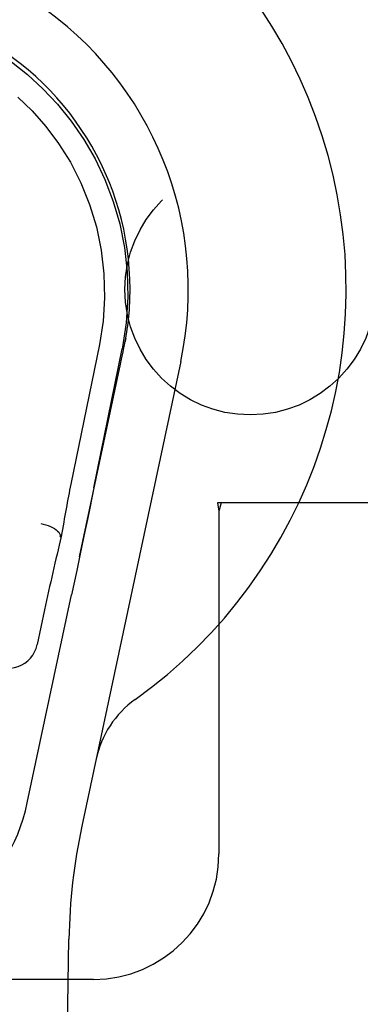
# Model space of a CAD drawing. Header units: inches. Extents: x 0 to 179, y 0 to 116.
# Tile 7 of 24: x 81.161 to 81.841, y 41.956 to 43.918. Entities that reach past the tile are written whole.
import ezdxf

# ---------------------------------------------------------------- set-up
doc = ezdxf.new("R2010")
doc.units = ezdxf.units.IN
doc.header["$LTSCALE"] = 9.842105
doc.header["$MEASUREMENT"] = 0
doc.linetypes.add('HIDDEN', pattern=[0.2, 0.1, -0.1])
doc.layers.add('DOOR_ASSEMBLY', color=7, linetype='CONTINUOUS')
doc.layers.add('SUBPANEL', color=7, linetype='CONTINUOUS')

msp = doc.modelspace()

# ---------------------------------------------------------------- linework, layer by layer
at = {"layer": 'DOOR_ASSEMBLY', "color": 7, "linetype": 'Continuous'}
for p, q in [((81.3702, 43.2693), (81.3717, 43.2777)), ((81.3726, 43.2827), (81.3712, 43.2756)), ((81.3717, 43.2777), (81.3727, 43.2827)), ((81.3201, 43.2712), (81.2631, 42.9922)), ((81.3091, 42.9851), (81.3656, 43.262)), ((81.3645, 43.2415), (81.3676, 43.2562)), ((81.3676, 43.2562), (81.3691, 43.264)), ((81.3691, 43.264), (81.3697, 43.2667)), ((81.3697, 43.2667), (81.3702, 43.2693)), ((81.4825, 43.237), (81.2851, 42.311)), ((81.3625, 43.232), (81.3645, 43.2415)), ((81.2806, 42.8477), (81.3625, 43.232)), ((81.242, 42.8884), (81.2441, 42.888)), ((81.2749, 42.8206), (81.2646, 42.772)), ((81.1763, 42.3573), (81.2646, 42.772)), ((81.2106, 42.7417), (81.1959, 42.6726)), ((81.1871, 37.9461), (81.2594, 42.0854))]:
    msp.add_line(p, q, dxfattribs=at)
at = {"layer": 'DOOR_ASSEMBLY', "color": 8, "linetype": 'HIDDEN'}
for p, q in [((81.8766, 42.9555), (81.5556, 42.9555)), ((81.5556, 42.9555), (81.5586, 42.9387)), ((81.563, 42.9555), (81.5586, 42.9387)), ((81.5586, 42.9387), (81.5586, 42.2555)), ((81.3086, 42.0055), (80.4961, 42.0055))]:
    msp.add_line(p, q, dxfattribs=at)
at = {"layer": 'DOOR_ASSEMBLY', "color": 7, "linetype": 'Continuous'}
for points in [[(80.9458, 43.9274), (80.9797, 43.9178), (81.0134, 43.906), (81.0469, 43.8918), (81.0801, 43.8751), (81.1127, 43.856), (81.1448, 43.8341), (81.1767, 43.8089), (81.2075, 43.7807), (81.2365, 43.7499), (81.2638, 43.7163), (81.2889, 43.6798), (81.3115, 43.6408), (81.3312, 43.5995), (81.3477, 43.5561), (81.3607, 43.5111), (81.3701, 43.4643), (81.3757, 43.4156), (81.377, 43.3654), (81.3737, 43.314), (81.3656, 43.2619)], [(81.1573, 43.7641), (81.186, 43.7363), (81.2133, 43.7055), (81.2388, 43.6713), (81.2622, 43.634), (81.283, 43.5934), (81.3006, 43.5502), (81.3142, 43.5053), (81.3239, 43.4589)], [(81.3239, 43.4589), (81.3293, 43.4115), (81.3305, 43.3639), (81.3274, 43.3172), (81.3201, 43.2712)], [(81.3726, 43.2827), (81.3738, 43.2891), (81.3748, 43.2954), (81.3758, 43.3017), (81.3766, 43.308), (81.3774, 43.3141), (81.3781, 43.3202)], [(81.3091, 42.985), (81.3051, 42.9655), (81.3008, 42.9444), (81.2961, 42.9218), (81.2911, 42.8979), (81.2859, 42.8729), (81.2805, 42.8471), (81.2749, 42.8206)], [(81.2032, 42.914), (81.2083, 42.913), (81.2133, 42.9117), (81.2181, 42.9101), (81.2226, 42.9083), (81.2269, 42.9062), (81.2307, 42.904), (81.234, 42.9016), (81.2368, 42.899), (81.239, 42.8965), (81.2407, 42.8939), (81.2417, 42.8913), (81.242, 42.8887)], [(81.242, 42.8884), (81.242, 42.8884), (81.242, 42.8884), (81.242, 42.8885), (81.242, 42.8886), (81.242, 42.8886), (81.242, 42.8887)], [(81.0913, 42.6493), (81.0963, 42.6435), (81.1019, 42.6385), (81.108, 42.6342), (81.1146, 42.6307), (81.1216, 42.6281), (81.1289, 42.6264), (81.1363, 42.6257), (81.1438, 42.6259), (81.1511, 42.6271), (81.1583, 42.6291), (81.1651, 42.6321), (81.1715, 42.6359), (81.1774, 42.6405), (81.1827, 42.6459), (81.1872, 42.6518), (81.1909, 42.6583), (81.1938, 42.6652), (81.1959, 42.6726)]]:
    msp.add_lwpolyline(points, dxfattribs=at)
for centre, radius, start, end in [((80.8086, 43.3805), 1.0039, 305.5066, 234.4934), ((80.8086, 43.3805), 0.689, 347.9703, 192.0297), ((80.8086, 43.3805), 0.5727, 353.9465, 186.0535), ((81.506, 42.403), 0.1969, 125.5066, 167.9703), ((80.8086, 42.4357), 0.3759, 192.0247, 347.9753), ((82.4403, 42.0648), 1.1811, 167.9703, 179)]:
    msp.add_arc(centre, radius, start, end, dxfattribs=at)
at = {"layer": 'DOOR_ASSEMBLY', "color": 8, "linetype": 'HIDDEN'}
msp.add_arc((81.3086, 42.2555), 0.25, 270, 360, dxfattribs=at)
at = {"layer": 'DOOR_ASSEMBLY', "color": 7, "linetype": 'Continuous'}
for centre, major_axis, ratio, start_param, end_param in [((81.2473, 42.7417), (0.0476, 0.3543), 0.069304, 0.794713, 1.154204), ((81.236, 42.7417), (0.0758, 0.3543), 0.068378, 1.159525, 1.585432)]:
    msp.add_ellipse(centre, major_axis=major_axis, ratio=ratio, start_param=start_param, end_param=end_param, dxfattribs=at)
at = {"layer": 'SUBPANEL', "color": 8, "linetype": 'HIDDEN'}
msp.add_circle((81.6211, 43.3805), 0.25, dxfattribs=at)

doc.saveas('drawing.dxf')
